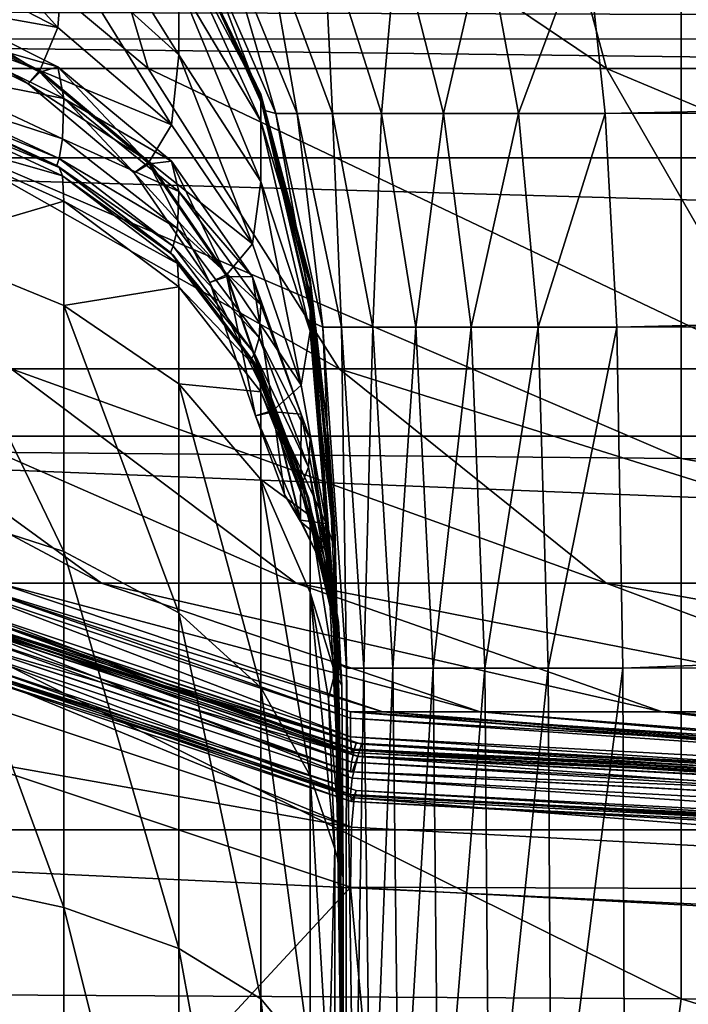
# Model space of a CAD drawing. Header units: millimetres. Extents: x 2387 to 13955, y -4964 to 364.
# Tile 21 of 256: x 3044 to 3057, y -3116 to -3097. Entities that reach past the tile are written whole.
import ezdxf

# ---------------------------------------------------------------- set-up
doc = ezdxf.new("R2010")
doc.units = ezdxf.units.MM
doc.header["$MEASUREMENT"] = 0
doc.layers.add('Predefinito', color=7, linetype='Continuous', true_color=0x000000)

# ---------------------------------------------------------------- blocks, each defined once
blk = doc.blocks.new('Blocco 01')
at = {"layer": 'Predefinito'}
for points in [[(-480.909, 253.282, 22.052), (-483.751, 254.752, 21.18), (-483.667, 256.336, 23.512)], [(-483.667, 256.336, 23.512), (-480.794, 254.769, 24.27), (-480.909, 253.282, 22.052)], [(-478.559, 252.754, 25.246), (-480.794, 254.769, 24.27), (-480.794, 256.334, 28.854)], [(-480.794, 256.334, 28.854), (-478.559, 254.142, 29.599), (-478.559, 252.754, 25.246)], [(-476.963, 251.99, 75.978), (-478.559, 255.286, 75.693), (-478.557, 255.29, 173.958)], [(-476.963, 251.946, 37.58), (-478.559, 254.945, 36.994), (-478.559, 255.286, 75.693)], [(-478.559, 255.286, 75.693), (-476.963, 251.99, 75.978), (-476.963, 251.946, 37.58)], [(-476.962, 251.848, 174.031), (-478.557, 255.29, 173.958), (-478.467, 255.166, 270.514)], [(-478.557, 255.29, 173.958), (-476.962, 251.848, 174.031), (-476.963, 251.99, 75.978)], [(-478.467, 255.166, 270.514), (-476.89, 251.672, 270.394), (-476.962, 251.848, 174.031)], [(-476.89, 251.672, 270.394), (-478.467, 255.166, 270.514), (-478.204, 255.125, 304.084)], [(-470.275, 251.613, 310.128), (-470.652, 255.125, 311.653), (-295.234, 255.166, 311.919)], [(-295.234, 255.166, 311.919), (-295.105, 251.672, 310.343), (-470.275, 251.613, 310.128)], [(-476.676, 251.613, 303.718), (-478.204, 255.125, 304.084), (-477.697, 255.125, 306.036)], [(-478.204, 255.125, 304.084), (-476.676, 251.613, 303.718), (-476.89, 251.672, 270.394)], [(-477.697, 255.125, 306.036), (-476.258, 251.613, 305.405), (-476.676, 251.613, 303.718)], [(-476.258, 251.613, 305.405), (-477.697, 255.125, 306.036), (-476.873, 255.125, 307.737)], [(-475.573, 251.613, 306.857), (-476.873, 255.125, 307.737), (-475.741, 255.125, 309.167)], [(-476.873, 255.125, 307.737), (-475.573, 251.613, 306.857), (-476.258, 251.613, 305.405)], [(-475.741, 255.125, 309.167), (-474.624, 251.613, 308.064), (-475.573, 251.613, 306.857)], [(-474.624, 251.613, 308.064), (-475.741, 255.125, 309.167), (-474.31, 255.125, 310.306)], [(-474.31, 255.125, 310.306), (-473.417, 251.613, 309.017), (-474.624, 251.613, 308.064)], [(-473.417, 251.613, 309.017), (-474.31, 255.125, 310.306), (-472.605, 255.125, 311.139)], [(-472.605, 255.125, 311.139), (-471.963, 251.613, 309.707), (-473.417, 251.613, 309.017)], [(-471.963, 251.613, 309.707), (-472.605, 255.125, 311.139), (-470.652, 255.125, 311.653)], [(-470.652, 255.125, 311.653), (-470.275, 251.613, 310.128), (-471.963, 251.613, 309.707)], [(-478.703, 251.393, 23.171), (-480.909, 253.282, 22.052), (-480.794, 254.769, 24.27)], [(-480.794, 254.769, 24.27), (-478.559, 252.754, 25.246), (-478.703, 251.393, 23.171)], [(-478.559, 254.945, 36.994), (-476.963, 251.946, 37.58), (-476.963, 251.463, 30.51)], [(-476.963, 251.463, 30.51), (-478.559, 254.142, 29.599), (-478.559, 254.945, 36.994)], [(-484.002, 253.838, 20.607), (-483.751, 254.752, 21.18), (-480.909, 253.282, 22.052)], [(-476.963, 250.291, 26.438), (-478.559, 252.754, 25.246), (-478.559, 254.142, 29.599)], [(-478.559, 254.142, 29.599), (-476.963, 251.463, 30.51), (-476.963, 250.291, 26.438)], [(-484.169, 253.539, 20.745), (-484.002, 253.838, 20.607), (-481.255, 252.448, 21.486)], [(-483.751, 253.948, 19.836), (-484.002, 253.802, 20.547), (-481.255, 252.412, 21.426)], [(-480.909, 253.282, 22.052), (-481.255, 252.448, 21.486), (-484.002, 253.838, 20.607)], [(-483.667, 253.301, 18.433), (-483.751, 253.948, 19.836), (-480.909, 252.519, 20.773)], [(-481.255, 252.412, 21.426), (-480.909, 252.519, 20.773), (-483.751, 253.948, 19.836)], [(-496.81, 253.619, 414.446), (-497.046, 253.058, 415.406), (-306.035, 253.06, 416.204)], [(-306.035, 253.06, 416.204), (-305.936, 253.621, 415.212), (-496.81, 253.619, 414.446)], [(-484.002, 253.802, 20.547), (-484.169, 253.539, 20.745), (-481.486, 252.186, 21.602)], [(-481.486, 252.186, 21.602), (-481.255, 252.412, 21.426), (-484.002, 253.802, 20.547)], [(-481.255, 252.448, 21.486), (-481.486, 252.186, 21.602), (-484.169, 253.539, 20.745)], [(-483.683, 252.469, 17.102), (-483.667, 253.301, 18.433), (-480.794, 251.9, 19.455)], [(-480.909, 252.519, 20.773), (-480.794, 251.9, 19.455), (-483.667, 253.301, 18.433)], [(-481.255, 252.448, 21.486), (-480.909, 253.282, 22.052), (-478.703, 251.393, 23.171)], [(-497.046, 253.058, 415.406), (-497.516, 250.751, 417.309), (-306.234, 250.751, 418.173)], [(-306.234, 250.751, 418.173), (-306.035, 253.06, 416.204), (-497.046, 253.058, 415.406)], [(-477.129, 249.08, 24.542), (-478.703, 251.393, 23.171), (-478.559, 252.754, 25.246)], [(-478.559, 252.754, 25.246), (-476.963, 250.291, 26.438), (-477.129, 249.08, 24.542)], [(-483.73, 252.062, 16.603), (-483.683, 252.469, 17.102), (-480.816, 251.117, 18.195)], [(-480.794, 251.9, 19.455), (-480.816, 251.117, 18.195), (-483.683, 252.469, 17.102)], [(-480.909, 252.519, 20.773), (-481.255, 252.412, 21.426), (-479.135, 250.636, 22.551)], [(-480.794, 251.9, 19.455), (-480.909, 252.519, 20.773), (-478.703, 250.685, 21.976)], [(-479.135, 250.636, 22.551), (-478.703, 250.685, 21.976), (-480.909, 252.519, 20.773)], [(-481.486, 252.186, 21.602), (-481.255, 252.448, 21.486), (-479.135, 250.672, 22.611)], [(-481.255, 252.412, 21.426), (-481.486, 252.186, 21.602), (-479.423, 250.462, 22.695)], [(-478.703, 251.393, 23.171), (-479.135, 250.672, 22.611), (-481.255, 252.448, 21.486)], [(-479.423, 250.462, 22.695), (-479.135, 250.636, 22.551), (-481.255, 252.412, 21.426)], [(-479.135, 250.672, 22.611), (-479.423, 250.462, 22.695), (-481.486, 252.186, 21.602)], [(-483.762, 251.921, 16.488), (-483.73, 252.062, 16.603), (-480.881, 250.736, 17.714)], [(-480.881, 250.736, 17.714), (-480.925, 250.602, 17.594), (-483.762, 251.921, 16.488)], [(-483.73, 251.887, 16.31), (-483.762, 251.921, 16.488), (-480.925, 250.602, 17.594)], [(-480.816, 251.117, 18.195), (-480.881, 250.736, 17.714), (-483.73, 252.062, 16.603)], [(-480.816, 251.117, 18.195), (-480.794, 251.9, 19.455), (-478.559, 250.098, 20.769)], [(-478.703, 250.685, 21.976), (-478.559, 250.098, 20.769), (-480.794, 251.9, 19.455)], [(-476.005, 248.095, 76.321), (-476.963, 251.99, 75.978), (-476.962, 251.848, 174.031)], [(-476.006, 248.401, 38.273), (-476.963, 251.946, 37.58), (-476.963, 251.99, 75.978)], [(-476.963, 251.99, 75.978), (-476.005, 248.095, 76.321), (-476.006, 248.401, 38.273)], [(-476.963, 251.946, 37.58), (-476.006, 248.401, 38.273), (-476.006, 248.297, 31.587)], [(-476.006, 248.297, 31.587), (-476.963, 251.463, 30.51), (-476.963, 251.946, 37.58)], [(-480.925, 250.602, 17.594), (-480.881, 250.561, 17.42), (-483.73, 251.887, 16.31)], [(-483.683, 251.727, 15.86), (-483.73, 251.887, 16.31), (-480.881, 250.561, 17.42)], [(-483.667, 251.207, 14.93), (-483.683, 251.727, 15.86), (-480.816, 250.401, 16.993)], [(-480.881, 250.561, 17.42), (-480.816, 250.401, 16.993), (-483.683, 251.727, 15.86)], [(-476.005, 247.781, 174.145), (-476.962, 251.848, 174.031), (-476.89, 251.672, 270.394)], [(-476.962, 251.848, 174.031), (-476.005, 247.781, 174.145), (-476.005, 248.095, 76.321)], [(-476.89, 251.672, 270.394), (-475.943, 247.543, 270.34), (-476.005, 247.781, 174.145)], [(-475.943, 247.543, 270.34), (-476.89, 251.672, 270.394), (-476.676, 251.613, 303.718)], [(-475.76, 247.463, 303.499), (-476.676, 251.613, 303.718), (-476.258, 251.613, 305.405)], [(-476.676, 251.613, 303.718), (-475.76, 247.463, 303.499), (-475.943, 247.543, 270.34)], [(-476.258, 251.613, 305.405), (-475.396, 247.463, 305.027), (-475.76, 247.463, 303.499)], [(-475.396, 247.463, 305.027), (-476.258, 251.613, 305.405), (-475.573, 251.613, 306.857)], [(-474.793, 247.463, 306.329), (-475.573, 251.613, 306.857), (-474.624, 251.613, 308.064)], [(-475.573, 251.613, 306.857), (-474.793, 247.463, 306.329), (-475.396, 247.463, 305.027)], [(-474.624, 251.613, 308.064), (-473.954, 247.463, 307.403), (-474.793, 247.463, 306.329)], [(-473.954, 247.463, 307.403), (-474.624, 251.613, 308.064), (-473.417, 251.613, 309.017)], [(-473.417, 251.613, 309.017), (-472.881, 247.463, 308.243), (-473.954, 247.463, 307.403)], [(-472.881, 247.463, 308.243), (-473.417, 251.613, 309.017), (-471.963, 251.613, 309.707)], [(-471.963, 251.613, 309.707), (-471.577, 247.463, 308.847), (-472.881, 247.463, 308.243)], [(-471.577, 247.463, 308.847), (-471.963, 251.613, 309.707), (-470.275, 251.613, 310.128)], [(-470.275, 251.613, 310.128), (-470.049, 247.463, 309.213), (-471.577, 247.463, 308.847)], [(-470.049, 247.463, 309.213), (-470.275, 251.613, 310.128), (-295.105, 251.672, 310.343)], [(-295.105, 251.672, 310.343), (-295.045, 247.543, 309.397), (-470.049, 247.463, 309.213)], [(-479.135, 250.672, 22.611), (-478.703, 251.393, 23.171), (-477.129, 249.08, 24.542)], [(-476.006, 247.381, 27.847), (-476.963, 250.291, 26.438), (-476.963, 251.463, 30.51)], [(-476.963, 251.463, 30.51), (-476.006, 248.297, 31.587), (-476.006, 247.381, 27.847)], [(-480.816, 250.401, 16.993), (-480.794, 249.91, 16.116), (-483.667, 251.207, 14.93)], [(-483.667, 249.062, 13.084), (-483.667, 251.207, 14.93), (-480.794, 249.91, 16.116)], [(-480.881, 250.736, 17.714), (-480.816, 251.117, 18.195), (-478.587, 249.38, 19.6)], [(-478.559, 250.098, 20.769), (-478.587, 249.38, 19.6), (-480.816, 251.117, 18.195)], [(-497.516, 250.751, 417.309), (-498.33, 245.346, 420.601), (-306.578, 245.346, 421.575)], [(-306.578, 245.346, 421.575), (-306.234, 250.751, 418.173), (-497.516, 250.751, 417.309)], [(-480.925, 250.602, 17.594), (-480.881, 250.736, 17.714), (-478.669, 249.033, 19.141)], [(-478.669, 249.033, 19.141), (-478.723, 248.91, 19.015), (-480.925, 250.602, 17.594)], [(-480.881, 250.561, 17.42), (-480.925, 250.602, 17.594), (-478.723, 248.91, 19.015)], [(-478.587, 249.38, 19.6), (-478.669, 249.033, 19.141), (-480.881, 250.736, 17.714)], [(-480.816, 250.401, 16.993), (-480.881, 250.561, 17.42), (-478.669, 248.859, 18.846)], [(-478.723, 248.91, 19.015), (-478.669, 248.859, 18.846), (-480.881, 250.561, 17.42)], [(-479.423, 250.462, 22.695), (-479.135, 250.672, 22.611), (-477.627, 248.481, 23.998)], [(-479.135, 250.636, 22.551), (-479.423, 250.462, 22.695), (-477.959, 248.326, 24.049)], [(-478.703, 250.685, 21.976), (-479.135, 250.636, 22.551), (-477.627, 248.446, 23.938)], [(-477.129, 249.08, 24.542), (-477.627, 248.481, 23.998), (-479.135, 250.672, 22.611)], [(-477.959, 248.326, 24.049), (-477.627, 248.446, 23.938), (-479.135, 250.636, 22.551)], [(-478.559, 250.098, 20.769), (-478.703, 250.685, 21.976), (-477.129, 248.437, 23.45)], [(-477.627, 248.446, 23.938), (-477.129, 248.437, 23.45), (-478.703, 250.685, 21.976)], [(-480.794, 249.91, 16.116), (-480.816, 250.401, 16.993), (-478.587, 248.697, 18.449)], [(-478.669, 248.859, 18.846), (-478.587, 248.697, 18.449), (-480.816, 250.401, 16.993)], [(-477.627, 248.481, 23.998), (-477.959, 248.326, 24.049), (-479.423, 250.462, 22.695)], [(-476.183, 246.336, 26.168), (-477.129, 249.08, 24.542), (-476.963, 250.291, 26.438)], [(-476.963, 250.291, 26.438), (-476.006, 247.381, 27.847), (-476.183, 246.336, 26.168)], [(-478.587, 249.38, 19.6), (-478.559, 250.098, 20.769), (-476.963, 247.896, 22.374)], [(-477.129, 248.437, 23.45), (-476.963, 247.896, 22.374), (-478.559, 250.098, 20.769)], [(-480.794, 249.91, 16.116), (-480.794, 247.88, 14.373), (-483.667, 249.062, 13.084)], [(-480.794, 247.88, 14.373), (-480.794, 249.91, 16.116), (-478.559, 248.243, 17.641)], [(-478.587, 248.697, 18.449), (-478.559, 248.243, 17.641), (-480.794, 249.91, 16.116)], [(-478.669, 249.033, 19.141), (-478.587, 249.38, 19.6), (-476.995, 247.255, 21.317)], [(-476.963, 247.896, 22.374), (-476.995, 247.255, 21.317), (-478.587, 249.38, 19.6)], [(-480.794, 243.103, 11.349), (-483.667, 244.027, 9.886), (-483.667, 249.062, 13.084)], [(-483.667, 249.062, 13.084), (-480.794, 247.88, 14.373), (-480.794, 243.103, 11.349)], [(-478.723, 248.91, 19.015), (-478.669, 249.033, 19.141), (-477.089, 246.948, 20.887)], [(-476.995, 247.255, 21.317), (-477.089, 246.948, 20.887), (-478.669, 249.033, 19.141)], [(-477.627, 248.481, 23.998), (-477.129, 249.08, 24.542), (-476.183, 246.336, 26.168)], [(-477.089, 246.948, 20.887), (-477.152, 246.835, 20.754), (-478.723, 248.91, 19.015)], [(-478.669, 248.859, 18.846), (-478.723, 248.91, 19.015), (-477.152, 246.835, 20.754)], [(-477.152, 246.835, 20.754), (-477.089, 246.774, 20.591), (-478.669, 248.859, 18.846)], [(-478.587, 248.697, 18.449), (-478.669, 248.859, 18.846), (-477.089, 246.774, 20.591)], [(-478.559, 248.243, 17.641), (-478.587, 248.697, 18.449), (-476.995, 246.614, 20.23)], [(-477.089, 246.774, 20.591), (-476.995, 246.614, 20.23), (-478.587, 248.697, 18.449)], [(-477.959, 248.326, 24.049), (-477.627, 248.481, 23.998), (-476.717, 245.849, 25.663)], [(-476.183, 246.336, 26.168), (-476.717, 245.849, 25.663), (-477.627, 248.481, 23.998)], [(-477.627, 248.446, 23.938), (-477.959, 248.326, 24.049), (-477.072, 245.736, 25.689)], [(-476.717, 245.849, 25.663), (-477.072, 245.736, 25.689), (-477.959, 248.326, 24.049)], [(-477.129, 248.437, 23.45), (-477.627, 248.446, 23.938), (-476.717, 245.814, 25.602)], [(-477.072, 245.736, 25.689), (-476.717, 245.814, 25.602), (-477.627, 248.446, 23.938)], [(-476.963, 247.896, 22.374), (-477.129, 248.437, 23.45), (-476.183, 245.77, 25.198)], [(-476.717, 245.814, 25.602), (-476.183, 245.77, 25.198), (-477.129, 248.437, 23.45)], [(-475.527, 243.585, 36.387), (-476.006, 248.401, 38.273), (-476.005, 248.095, 76.321)], [(-476.006, 248.401, 38.273), (-475.527, 243.585, 36.387), (-475.651, 245.291, 32.483)], [(-475.651, 245.291, 32.483), (-476.006, 248.297, 31.587), (-476.006, 248.401, 38.273)], [(-475.527, 243.161, 28.953), (-476.006, 247.381, 27.847), (-476.006, 248.297, 31.587)], [(-476.006, 248.297, 31.587), (-475.651, 245.291, 32.483), (-475.527, 243.161, 28.953)], [(-478.559, 248.243, 17.641), (-478.559, 246.36, 16.031), (-480.794, 247.88, 14.373)], [(-476.995, 246.614, 20.23), (-476.963, 246.205, 19.505), (-478.559, 248.243, 17.641)], [(-478.559, 246.36, 16.031), (-478.559, 248.243, 17.641), (-476.963, 246.205, 19.505)], [(-475.527, 241.998, 75.989), (-476.005, 248.095, 76.321), (-476.005, 247.781, 174.145)], [(-476.005, 248.095, 76.321), (-475.527, 241.998, 75.989), (-475.527, 243.585, 36.387)], [(-478.559, 241.915, 13.23), (-480.794, 243.103, 11.349), (-480.794, 247.88, 14.373)], [(-480.794, 247.88, 14.373), (-478.559, 246.36, 16.031), (-478.559, 241.915, 13.23)], [(-476.995, 247.255, 21.317), (-476.963, 247.896, 22.374), (-476.006, 245.293, 24.271)], [(-476.183, 245.77, 25.198), (-476.006, 245.293, 24.271), (-476.963, 247.896, 22.374)], [(-475.527, 241.217, 174.246), (-476.005, 247.781, 174.145), (-475.943, 247.543, 270.34)], [(-476.005, 247.781, 174.145), (-475.527, 241.217, 174.246), (-475.527, 241.998, 75.989)], [(-475.943, 247.543, 270.34), (-475.47, 240.933, 270.324), (-475.527, 241.217, 174.246)], [(-475.47, 240.933, 270.324), (-475.943, 247.543, 270.34), (-475.76, 247.463, 303.499)], [(-469.936, 240.838, 308.755), (-470.049, 247.463, 309.213), (-295.045, 247.543, 309.397)], [(-295.045, 247.543, 309.397), (-295.025, 240.933, 308.924), (-469.936, 240.838, 308.755)], [(-475.694, 243.646, 27.465), (-476.183, 246.336, 26.168), (-476.006, 247.381, 27.847)], [(-476.006, 247.381, 27.847), (-475.527, 243.161, 28.953), (-475.694, 243.646, 27.465)], [(-475.301, 240.838, 303.389), (-475.76, 247.463, 303.499), (-475.396, 247.463, 305.027)], [(-475.76, 247.463, 303.499), (-475.301, 240.838, 303.389), (-475.47, 240.933, 270.324)], [(-475.396, 247.463, 305.027), (-474.964, 240.838, 304.837), (-475.301, 240.838, 303.389)], [(-474.964, 240.838, 304.837), (-475.396, 247.463, 305.027), (-474.793, 247.463, 306.329)], [(-474.793, 247.463, 306.329), (-474.403, 240.838, 306.065), (-474.964, 240.838, 304.837)], [(-474.403, 240.838, 306.065), (-474.793, 247.463, 306.329), (-473.954, 247.463, 307.403)], [(-473.954, 247.463, 307.403), (-473.619, 240.838, 307.072), (-474.403, 240.838, 306.065)], [(-473.619, 240.838, 307.072), (-473.954, 247.463, 307.403), (-472.881, 247.463, 308.243)], [(-472.881, 247.463, 308.243), (-472.613, 240.838, 307.856), (-473.619, 240.838, 307.072)], [(-472.613, 240.838, 307.856), (-472.881, 247.463, 308.243), (-471.577, 247.463, 308.847)], [(-471.577, 247.463, 308.847), (-471.384, 240.838, 308.418), (-472.613, 240.838, 307.856)], [(-471.384, 240.838, 308.418), (-471.577, 247.463, 308.847), (-470.049, 247.463, 309.213)], [(-470.049, 247.463, 309.213), (-469.936, 240.838, 308.755), (-471.384, 240.838, 308.418)], [(-477.089, 246.948, 20.887), (-476.995, 247.255, 21.317), (-476.039, 244.742, 23.348)], [(-476.006, 245.293, 24.271), (-476.039, 244.742, 23.348), (-476.995, 247.255, 21.317)], [(-477.152, 246.835, 20.754), (-477.089, 246.948, 20.887), (-476.14, 244.476, 22.956)], [(-476.039, 244.742, 23.348), (-476.14, 244.476, 22.956), (-477.089, 246.948, 20.887)], [(-476.14, 244.476, 22.956), (-476.208, 244.371, 22.818), (-477.152, 246.835, 20.754)], [(-477.089, 246.774, 20.591), (-477.152, 246.835, 20.754), (-476.208, 244.371, 22.818)], [(-476.995, 246.614, 20.23), (-477.089, 246.774, 20.591), (-476.14, 244.303, 22.658)], [(-476.208, 244.371, 22.818), (-476.14, 244.303, 22.658), (-477.089, 246.774, 20.591)], [(-476.963, 246.205, 19.505), (-476.995, 246.614, 20.23), (-476.039, 244.151, 22.336)], [(-476.14, 244.303, 22.658), (-476.039, 244.151, 22.336), (-476.995, 246.614, 20.23)], [(-476.963, 240.463, 15.529), (-478.559, 241.915, 13.23), (-478.559, 246.36, 16.031)], [(-478.559, 246.36, 16.031), (-476.963, 244.502, 18.057), (-476.963, 240.463, 15.529)], [(-476.963, 246.205, 19.505), (-476.963, 244.502, 18.057), (-478.559, 246.36, 16.031)], [(-476.963, 244.502, 18.057), (-476.963, 246.205, 19.505), (-476.006, 243.796, 21.708)], [(-476.039, 244.151, 22.336), (-476.006, 243.796, 21.708), (-476.963, 246.205, 19.505)], [(-476.717, 245.849, 25.663), (-476.183, 246.336, 26.168), (-475.694, 243.646, 27.465)], [(-477.072, 245.736, 25.689), (-476.717, 245.849, 25.663), (-476.196, 243.715, 27.003)], [(-476.717, 245.814, 25.602), (-477.072, 245.736, 25.689), (-476.507, 244.209, 26.657)], [(-475.694, 243.646, 27.465), (-476.196, 243.715, 27.003), (-476.717, 245.849, 25.663)], [(-476.507, 244.209, 26.657), (-476.196, 243.689, 26.957), (-476.717, 245.814, 25.602)], [(-476.183, 245.77, 25.198), (-476.717, 245.814, 25.602), (-476.196, 243.689, 26.957)], [(-476.196, 243.689, 26.957), (-475.694, 243.263, 26.803), (-476.183, 245.77, 25.198)], [(-476.006, 245.293, 24.271), (-476.183, 245.77, 25.198), (-475.694, 243.263, 26.803)], [(-476.196, 243.715, 27.003), (-476.507, 244.209, 26.657), (-477.072, 245.736, 25.689)], [(-498.33, 245.346, 420.601), (-499.152, 237.698, 423.923), (-306.925, 237.698, 425.009)], [(-306.925, 237.698, 425.009), (-306.578, 245.346, 421.575), (-498.33, 245.346, 420.601)], [(-476.039, 244.742, 23.348), (-476.006, 245.293, 24.271), (-475.527, 241.761, 26.534)], [(-475.694, 243.263, 26.803), (-475.527, 241.761, 26.534), (-476.006, 245.293, 24.271)], [(-475.527, 243.161, 28.953), (-475.651, 245.291, 32.483), (-475.527, 243.585, 36.387)], [(-476.14, 244.476, 22.956), (-476.039, 244.742, 23.348), (-475.559, 242.327, 25.125)], [(-475.527, 241.761, 26.534), (-475.559, 242.327, 25.125), (-476.039, 244.742, 23.348)], [(-476.006, 238.747, 18.246), (-476.963, 240.463, 15.529), (-476.963, 244.502, 18.057)], [(-476.963, 244.502, 18.057), (-476.006, 242.306, 20.452), (-476.006, 238.747, 18.246)], [(-476.006, 243.796, 21.708), (-476.006, 242.306, 20.452), (-476.963, 244.502, 18.057)], [(-476.208, 244.371, 22.818), (-476.14, 244.476, 22.956), (-475.654, 242.457, 24.59)], [(-475.559, 242.327, 25.125), (-475.654, 242.457, 24.59), (-476.14, 244.476, 22.956)], [(-475.654, 242.457, 24.59), (-475.813, 242.901, 24.05), (-476.208, 244.371, 22.818)], [(-476.14, 244.303, 22.658), (-476.208, 244.371, 22.818), (-475.813, 242.901, 24.05)], [(-475.813, 242.901, 24.05), (-475.654, 242.327, 24.366), (-476.14, 244.303, 22.658)], [(-476.039, 244.151, 22.336), (-476.14, 244.303, 22.658), (-475.654, 242.327, 24.366)], [(-476.196, 243.689, 26.957), (-476.507, 244.209, 26.657), (-476.196, 243.715, 27.003)], [(-476.006, 243.796, 21.708), (-476.039, 244.151, 22.336), (-475.559, 241.911, 24.405)], [(-475.654, 242.327, 24.366), (-475.559, 241.911, 24.405), (-476.039, 244.151, 22.336)], [(-483.667, 244.027, 9.886), (-480.794, 243.103, 11.349), (-480.794, 236.19, 8.397)], [(-480.794, 236.19, 8.397), (-483.667, 236.811, 6.718), (-483.667, 244.027, 9.886)], [(-476.196, 243.715, 27.003), (-475.859, 243.018, 27.414), (-476.196, 243.689, 26.957)], [(-475.859, 243.018, 27.414), (-476.196, 243.715, 27.003), (-475.694, 243.646, 27.465)], [(-475.694, 243.263, 26.803), (-476.196, 243.689, 26.957), (-475.859, 243.018, 27.414)], [(-475.559, 241.911, 24.405), (-475.527, 240.744, 24.776), (-476.006, 243.796, 21.708)], [(-476.006, 242.306, 20.452), (-476.006, 243.796, 21.708), (-475.527, 240.744, 24.776)], [(-475.694, 243.646, 27.465), (-475.49, 241.496, 27.847), (-475.859, 243.018, 27.414)], [(-475.367, 236.771, 29.236), (-475.49, 241.496, 27.847), (-475.694, 243.646, 27.465)], [(-475.694, 243.646, 27.465), (-475.527, 243.161, 28.953), (-475.367, 236.771, 29.236)], [(-475.527, 243.585, 36.387), (-475.367, 236.771, 29.236), (-475.527, 243.161, 28.953)], [(-475.367, 236.771, 29.236), (-475.527, 243.585, 36.387), (-475.527, 241.998, 75.989)], [(-480.794, 243.103, 11.349), (-478.559, 241.915, 13.23), (-478.559, 235.392, 10.555)], [(-478.559, 235.392, 10.555), (-480.794, 236.19, 8.397), (-480.794, 243.103, 11.349)], [(-475.859, 243.018, 27.414), (-475.49, 241.496, 27.847), (-475.694, 243.263, 26.803)], [(-475.527, 241.761, 26.534), (-475.694, 243.263, 26.803), (-475.49, 241.496, 27.847)], [(-475.654, 242.327, 24.366), (-475.813, 242.901, 24.05), (-475.654, 242.457, 24.59)], [(-475.654, 242.457, 24.59), (-475.46, 241.731, 25.032), (-475.654, 242.327, 24.366)], [(-475.46, 241.731, 25.032), (-475.654, 242.457, 24.59), (-475.559, 242.327, 25.125)], [(-475.559, 241.911, 24.405), (-475.654, 242.327, 24.366), (-475.46, 241.731, 25.032)], [(-475.367, 236.771, 29.236), (-475.39, 240.499, 26.079), (-475.559, 242.327, 25.125)], [(-475.559, 242.327, 25.125), (-475.527, 241.761, 26.534), (-475.367, 236.771, 29.236)], [(-475.559, 242.327, 25.125), (-475.39, 240.499, 26.079), (-475.46, 241.731, 25.032)], [(-475.527, 237.33, 22.456), (-476.006, 238.747, 18.246), (-476.006, 242.306, 20.452)], [(-476.006, 242.306, 20.452), (-475.651, 240.245, 22.394), (-475.527, 237.33, 22.456)], [(-475.527, 240.744, 24.776), (-475.651, 240.245, 22.394), (-476.006, 242.306, 20.452)], [(-475.367, 232.099, 74.248), (-475.527, 241.998, 75.989), (-475.527, 241.217, 174.246)], [(-475.527, 241.998, 75.989), (-475.367, 232.099, 74.248), (-475.367, 236.771, 29.236)], [(-478.559, 241.915, 13.23), (-476.963, 240.463, 15.529), (-476.963, 234.416, 13.193)], [(-476.963, 234.416, 13.193), (-478.559, 235.392, 10.555), (-478.559, 241.915, 13.23)], [(-475.527, 240.744, 24.776), (-475.559, 241.911, 24.405), (-475.39, 240.499, 26.079)], [(-475.46, 241.731, 25.032), (-475.39, 240.499, 26.079), (-475.559, 241.911, 24.405)], [(-475.49, 241.496, 27.847), (-475.367, 236.771, 29.236), (-475.527, 241.761, 26.534)], [(-475.527, 241.217, 174.246), (-475.367, 230.285, 174.279), (-475.367, 232.099, 74.248)], [(-475.367, 230.285, 174.279), (-475.527, 241.217, 174.246), (-475.47, 240.933, 270.324)], [(-475.47, 240.933, 270.324), (-475.312, 229.998, 270.318), (-475.367, 230.285, 174.279)], [(-475.312, 229.998, 270.318), (-475.47, 240.933, 270.324), (-475.301, 240.838, 303.389)], [(-475.301, 240.838, 303.389), (-475.148, 229.902, 303.352), (-475.312, 229.998, 270.318)], [(-475.148, 229.902, 303.352), (-475.301, 240.838, 303.389), (-474.964, 240.838, 304.837)], [(-474.964, 240.838, 304.837), (-474.82, 229.902, 304.774), (-475.148, 229.902, 303.352)], [(-474.82, 229.902, 304.774), (-474.964, 240.838, 304.837), (-474.403, 240.838, 306.065)], [(-474.403, 240.838, 306.065), (-474.273, 229.902, 305.977), (-474.82, 229.902, 304.774)], [(-474.273, 229.902, 305.977), (-474.403, 240.838, 306.065), (-473.619, 240.838, 307.072)], [(-473.619, 240.838, 307.072), (-473.508, 229.902, 306.962), (-474.273, 229.902, 305.977)], [(-473.508, 229.902, 306.962), (-473.619, 240.838, 307.072), (-472.613, 240.838, 307.856)], [(-472.613, 240.838, 307.856), (-472.523, 229.902, 307.727), (-473.508, 229.902, 306.962)], [(-472.523, 229.902, 307.727), (-472.613, 240.838, 307.856), (-471.384, 240.838, 308.418)], [(-471.384, 240.838, 308.418), (-471.32, 229.902, 308.274), (-472.523, 229.902, 307.727)], [(-471.32, 229.902, 308.274), (-471.384, 240.838, 308.418), (-469.936, 240.838, 308.755)], [(-469.936, 240.838, 308.755), (-469.898, 229.902, 308.603), (-471.32, 229.902, 308.274)], [(-469.898, 229.902, 308.603), (-469.936, 240.838, 308.755), (-295.025, 240.933, 308.924)], [(-295.025, 240.933, 308.924), (-295.019, 229.998, 308.767), (-469.898, 229.902, 308.603)], [(-475.651, 240.245, 22.394), (-475.527, 240.744, 24.776), (-475.367, 236.771, 29.236)], [(-475.39, 240.499, 26.079), (-475.367, 236.771, 29.236), (-475.527, 240.744, 24.776)], [(-476.963, 240.463, 15.529), (-476.006, 238.747, 18.246), (-476.006, 233.263, 16.31)], [(-476.006, 233.263, 16.31), (-476.963, 234.416, 13.193), (-476.963, 240.463, 15.529)], [(-475.367, 236.771, 29.236), (-475.527, 237.33, 22.456), (-475.651, 240.245, 22.394)], [(-476.006, 238.747, 18.246), (-475.527, 237.33, 22.456), (-475.651, 232.68, 19.576)], [(-475.651, 232.68, 19.576), (-476.006, 233.263, 16.31), (-476.006, 238.747, 18.246)], [(-499.152, 237.698, 423.923), (-499.645, 228.659, 425.917), (-307.133, 228.659, 427.069)], [(-307.133, 228.659, 427.069), (-306.925, 237.698, 425.009), (-499.152, 237.698, 423.923)], [(-475.527, 228.316, 21.118), (-475.651, 232.68, 19.576), (-475.527, 237.33, 22.456)], [(-475.527, 237.33, 22.456), (-475.367, 236.771, 29.236), (-475.527, 228.316, 21.118)], [(-480.794, 227.753, 6.869), (-483.667, 228.126, 4.96), (-483.667, 236.811, 6.718)], [(-483.667, 236.811, 6.718), (-480.794, 236.19, 8.397), (-480.794, 227.753, 6.869)], [(-475.367, 236.771, 29.236), (-475.367, 161.31, 32.508), (-475.527, 159.234, 22.283)], [(-475.527, 159.234, 22.283), (-475.527, 228.316, 21.118), (-475.367, 236.771, 29.236)], [(-475.367, 161.31, 32.508), (-475.367, 236.771, 29.236), (-475.367, 232.099, 74.248)], [(-478.559, 227.274, 9.323), (-480.794, 227.753, 6.869), (-480.794, 236.19, 8.397)], [(-480.794, 236.19, 8.397), (-478.559, 235.392, 10.555), (-478.559, 227.274, 9.323)], [(-476.963, 226.687, 12.322), (-478.559, 227.274, 9.323), (-478.559, 235.392, 10.555)], [(-478.559, 235.392, 10.555), (-476.963, 234.416, 13.193), (-476.963, 226.687, 12.322)], [(-476.006, 225.995, 15.867), (-476.963, 226.687, 12.322), (-476.963, 234.416, 13.193)], [(-476.963, 234.416, 13.193), (-476.006, 233.263, 16.31), (-476.006, 225.995, 15.867)]]:
    blk.add_3dface(points, dxfattribs=at)
blk = doc.blocks.new('Blocco 20')
at = {"layer": 'Predefinito'}
blk.add_blockref('Blocco 01', (131.747, -252.898), dxfattribs=at)
blk = doc.blocks.new('Blocco 19')
at = {"layer": 'Predefinito'}
for points in [[(-396.3, -824.042, 1165.534), (-398.523, -816.542, 1166.678), (-405.284, -816.542, 1150.524)], [(-405.284, -816.542, 1150.524), (-402.913, -824.042, 1149.717), (-396.3, -824.042, 1165.534)], [(-398.523, -816.542, 1166.678), (-396.3, -824.042, 1165.534), (-387.402, -824.042, 1179.932)], [(-387.402, -824.042, 1179.932), (-389.42, -816.542, 1181.407), (-398.523, -816.542, 1166.678)], [(-376.439, -824.042, 1192.728), (-378.207, -816.542, 1194.496), (-389.42, -816.542, 1181.407)], [(-389.42, -816.542, 1181.407), (-387.402, -824.042, 1179.932), (-376.439, -824.042, 1192.728)], [(-407.542, -822.358, 416.421), (-385.947, -822.623, 416.156), (-385.947, -831.616, 423.09)], [(-385.947, -831.616, 423.09), (-407.542, -831.423, 423.413), (-407.542, -822.358, 416.421)], [(-385.947, -822.623, 416.156), (-326.164, -822.712, 416.067), (-326.164, -831.681, 422.982)], [(-326.164, -831.681, 422.982), (-385.947, -831.616, 423.09), (-385.947, -822.623, 416.156)], [(-392.595, -829.875, 1163.628), (-396.3, -824.042, 1165.534), (-402.913, -824.042, 1149.717)], [(-402.913, -824.042, 1149.717), (-398.962, -829.875, 1148.372), (-392.595, -829.875, 1163.628)], [(-396.3, -824.042, 1165.534), (-392.595, -829.875, 1163.628), (-384.037, -829.875, 1177.475)], [(-384.037, -829.875, 1177.475), (-387.402, -824.042, 1179.932), (-396.3, -824.042, 1165.534)], [(-373.493, -829.875, 1189.782), (-376.439, -824.042, 1192.728), (-387.402, -824.042, 1179.932)], [(-387.402, -824.042, 1179.932), (-384.037, -829.875, 1177.475), (-373.493, -829.875, 1189.782)], [(-397.212, -834.042, 1130.676), (-402.934, -829.875, 1131.836), (-405.015, -829.875, 1098.863)], [(-405.015, -829.875, 1098.863), (-399.209, -834.042, 1098.28), (-397.212, -834.042, 1130.676)], [(-402.934, -829.875, 1131.836), (-397.212, -834.042, 1130.676), (-393.43, -834.042, 1146.489)], [(-393.43, -834.042, 1146.489), (-398.962, -829.875, 1148.372), (-402.934, -829.875, 1131.836)], [(-387.407, -834.042, 1160.959), (-392.595, -829.875, 1163.628), (-398.962, -829.875, 1148.372)], [(-398.962, -829.875, 1148.372), (-393.43, -834.042, 1146.489), (-387.407, -834.042, 1160.959)], [(-392.595, -829.875, 1163.628), (-387.407, -834.042, 1160.959), (-379.327, -834.042, 1174.034)], [(-379.327, -834.042, 1174.034), (-384.037, -829.875, 1177.475), (-392.595, -829.875, 1163.628)], [(-385.947, -842.114, 427.411), (-407.542, -841.992, 427.767), (-407.542, -831.423, 423.413)], [(-407.542, -831.423, 423.413), (-385.947, -831.616, 423.09), (-385.947, -842.114, 427.411)], [(-326.164, -842.154, 427.292), (-385.947, -842.114, 427.411), (-385.947, -831.616, 423.09)], [(-385.947, -831.616, 423.09), (-326.164, -831.681, 422.982), (-326.164, -842.154, 427.292)], [(-399.875, -834.042, 1034.057), (-392.375, -836.542, 1033.756), (-391.745, -836.542, 1097.531)], [(-391.745, -836.542, 1097.531), (-399.209, -834.042, 1098.28), (-399.875, -834.042, 1034.057)], [(-392.375, -836.542, 1033.756), (-399.875, -834.042, 1034.057), (-399.875, -834.042, 961.253)], [(-399.875, -834.042, 961.253), (-392.375, -836.542, 961.178), (-392.375, -836.542, 1033.756)], [(-392.375, -836.542, 903.116), (-392.375, -836.542, 961.178), (-399.875, -834.042, 961.253)], [(-399.875, -834.042, 961.253), (-399.875, -834.042, 903.116), (-392.375, -836.542, 903.116)], [(-392.375, -836.663, 862.857), (-392.375, -836.542, 903.116), (-399.875, -834.042, 903.116)], [(-399.875, -834.042, 903.116), (-399.875, -834.163, 862.856), (-392.375, -836.663, 862.857)], [(-389.856, -836.542, 1129.185), (-397.212, -834.042, 1130.676), (-399.209, -834.042, 1098.28)], [(-399.209, -834.042, 1098.28), (-391.745, -836.542, 1097.531), (-389.856, -836.542, 1129.185)], [(-397.212, -834.042, 1130.676), (-389.856, -836.542, 1129.185), (-386.317, -836.542, 1144.068)], [(-386.317, -836.542, 1144.068), (-393.43, -834.042, 1146.489), (-397.212, -834.042, 1130.676)], [(-380.738, -836.542, 1157.529), (-387.407, -834.042, 1160.959), (-393.43, -834.042, 1146.489)], [(-393.43, -834.042, 1146.489), (-386.317, -836.542, 1144.068), (-380.738, -836.542, 1157.529)], [(-387.407, -834.042, 1160.959), (-380.738, -836.542, 1157.529), (-373.27, -836.542, 1169.61)], [(-373.27, -836.542, 1169.61), (-379.327, -834.042, 1174.034), (-387.407, -834.042, 1160.959)], [(-392.375, -837.025, 843.686), (-392.375, -836.663, 862.857), (-399.875, -834.163, 862.856)], [(-399.875, -834.163, 862.856), (-399.875, -834.525, 843.683), (-392.375, -837.025, 843.686)], [(-392.356, -837.327, 837.18), (-392.375, -837.025, 843.686), (-399.875, -834.525, 843.683)], [(-399.875, -834.525, 843.683), (-399.843, -834.833, 837.175), (-392.356, -837.327, 837.18)], [(-399.843, -834.833, 837.175), (-399.747, -834.79, 834.909), (-392.299, -837.265, 834.914)], [(-399.747, -834.808, 834.65), (-399.843, -835.025, 834.087), (-392.356, -837.519, 834.094)], [(-392.299, -837.265, 834.914), (-392.356, -837.327, 837.18), (-399.843, -834.833, 837.175)], [(-399.747, -834.79, 834.909), (-399.683, -834.685, 834.772), (-392.26, -837.147, 834.776)], [(-399.683, -834.685, 834.772), (-399.747, -834.808, 834.65), (-392.299, -837.283, 834.655)], [(-392.26, -837.147, 834.776), (-392.299, -837.265, 834.914), (-399.747, -834.79, 834.909)], [(-392.356, -837.519, 834.094), (-392.299, -837.283, 834.655), (-399.747, -834.808, 834.65)], [(-392.299, -837.283, 834.655), (-392.26, -837.147, 834.776), (-399.683, -834.685, 834.772)], [(-399.519, -834.74, 830.545), (-399.638, -834.956, 830.518), (-392.233, -837.41, 830.52)], [(-399.638, -834.945, 830.618), (-399.519, -834.74, 830.545), (-392.162, -837.171, 830.544)], [(-392.233, -837.41, 830.52), (-392.162, -837.171, 830.544), (-399.519, -834.74, 830.545)], [(-399.843, -835.025, 834.087), (-399.875, -835.203, 832.625), (-392.375, -837.703, 832.632)], [(-392.375, -837.703, 832.632), (-392.356, -837.519, 834.094), (-399.843, -835.025, 834.087)], [(-399.816, -835.218, 831.168), (-399.638, -834.945, 830.618), (-392.233, -837.399, 830.619)], [(-399.638, -834.956, 830.518), (-399.816, -835.342, 830.041), (-392.339, -837.83, 830.046)], [(-392.162, -837.171, 830.544), (-392.233, -837.399, 830.619), (-399.638, -834.945, 830.618)], [(-392.339, -837.83, 830.046), (-392.233, -837.41, 830.52), (-399.638, -834.956, 830.518)], [(-392.339, -837.706, 831.173), (-392.375, -837.703, 832.632), (-399.875, -835.203, 832.625)], [(-399.875, -835.203, 832.625), (-399.816, -835.218, 831.168), (-392.339, -837.706, 831.173)], [(-392.233, -837.399, 830.619), (-392.339, -837.706, 831.173), (-399.816, -835.218, 831.168)], [(-399.816, -835.342, 830.041), (-399.875, -835.644, 828.615), (-392.375, -838.144, 828.621)], [(-392.375, -838.144, 828.621), (-392.339, -837.83, 830.046), (-399.816, -835.342, 830.041)], [(-399.684, -835.603, 826.407), (-399.748, -835.736, 826.295), (-392.299, -838.212, 826.298)], [(-399.748, -835.697, 826.552), (-399.684, -835.603, 826.407), (-392.261, -838.067, 826.408)], [(-392.299, -838.212, 826.298), (-392.261, -838.067, 826.408), (-399.684, -835.603, 826.407)], [(-392.356, -838.282, 827.154), (-392.375, -838.144, 828.621), (-399.875, -835.644, 828.615)], [(-399.875, -835.644, 828.615), (-399.843, -835.787, 827.149), (-392.356, -838.282, 827.154)], [(-399.843, -835.787, 827.149), (-399.748, -835.697, 826.552), (-392.299, -838.173, 826.555)], [(-399.748, -835.736, 826.295), (-399.843, -836.286, 823.998), (-392.356, -838.78, 824.007)], [(-392.299, -838.173, 826.555), (-392.356, -838.282, 827.154), (-399.843, -835.787, 827.149)], [(-392.261, -838.067, 826.408), (-392.299, -838.173, 826.555), (-399.748, -835.697, 826.552)], [(-392.356, -838.78, 824.007), (-392.299, -838.212, 826.298), (-399.748, -835.736, 826.295)], [(-392.356, -838.78, 824.007), (-399.843, -836.286, 823.998), (-399.875, -837.445, 817.296)], [(-392.375, -836.542, 1033.756), (-376.835, -837.792, 1030.607), (-376.473, -837.792, 1092.749)], [(-376.473, -837.792, 1092.749), (-391.745, -836.542, 1097.531), (-392.375, -836.542, 1033.756)], [(-376.835, -837.792, 1030.607), (-392.375, -836.542, 1033.756), (-392.375, -836.542, 961.178)], [(-392.375, -836.542, 961.178), (-376.702, -837.792, 961.354), (-376.835, -837.792, 1030.607)], [(-392.375, -836.542, 903.116), (-392.375, -836.663, 862.857), (-368.584, -838.077, 862.313)], [(-368.584, -838.077, 862.313), (-376.303, -837.792, 907.323), (-392.375, -836.542, 903.116)], [(-392.375, -836.542, 961.178), (-392.375, -836.542, 903.116), (-376.303, -837.792, 907.323)], [(-376.303, -837.792, 907.323), (-376.702, -837.792, 961.354), (-392.375, -836.542, 961.178)], [(-375.386, -837.792, 1125.448), (-389.856, -836.542, 1129.185), (-391.745, -836.542, 1097.531)], [(-391.745, -836.542, 1097.531), (-376.473, -837.792, 1092.749), (-375.386, -837.792, 1125.448)], [(-389.856, -836.542, 1129.185), (-375.386, -837.792, 1125.448), (-378.179, -837.468, 1139.59)], [(-378.179, -837.468, 1139.59), (-386.317, -836.542, 1144.068), (-389.856, -836.542, 1129.185)], [(-368.93, -837.792, 1145.628), (-380.738, -836.542, 1157.529), (-386.317, -836.542, 1144.068)], [(-386.317, -836.542, 1144.068), (-378.179, -837.468, 1139.59), (-368.93, -837.792, 1145.628)], [(-392.375, -836.663, 862.857), (-392.375, -837.025, 843.686), (-369.03, -838.275, 843.688)], [(-369.03, -838.275, 843.688), (-368.584, -838.077, 862.313), (-392.375, -836.663, 862.857)], [(-392.375, -837.025, 843.686), (-392.356, -837.327, 837.18), (-369.022, -838.574, 837.183)], [(-369.022, -838.574, 837.183), (-369.03, -838.275, 843.688), (-392.375, -837.025, 843.686)], [(-392.356, -837.327, 837.18), (-392.299, -837.265, 834.914), (-368.995, -838.503, 834.916)], [(-392.299, -837.283, 834.655), (-392.356, -837.519, 834.094), (-369.022, -838.766, 834.097)], [(-368.995, -838.503, 834.916), (-369.022, -838.574, 837.183), (-392.356, -837.327, 837.18)], [(-392.299, -837.265, 834.914), (-392.26, -837.147, 834.776), (-368.977, -838.38, 834.778)], [(-392.26, -837.147, 834.776), (-392.299, -837.283, 834.655), (-368.995, -838.521, 834.658)], [(-368.977, -838.38, 834.778), (-368.995, -838.503, 834.916), (-392.299, -837.265, 834.914)], [(-369.022, -838.766, 834.097), (-368.995, -838.521, 834.658), (-392.299, -837.283, 834.655)], [(-368.995, -838.521, 834.658), (-368.977, -838.38, 834.778), (-392.26, -837.147, 834.776)], [(-392.162, -837.171, 830.544), (-392.233, -837.41, 830.52), (-368.964, -838.639, 830.521)], [(-392.233, -837.399, 830.619), (-392.162, -837.171, 830.544), (-368.931, -838.389, 830.544)], [(-368.964, -838.639, 830.521), (-368.931, -838.389, 830.544), (-392.162, -837.171, 830.544)], [(-392.375, -839.945, 817.312), (-399.875, -837.445, 817.296), (-399.131, -847.244, 771.477)], [(-399.875, -837.445, 817.296), (-392.375, -839.945, 817.312), (-392.356, -838.78, 824.007)], [(-392.356, -837.519, 834.094), (-392.375, -837.703, 832.632), (-369.03, -838.953, 832.635)], [(-369.03, -838.953, 832.635), (-369.022, -838.766, 834.097), (-392.356, -837.519, 834.094)], [(-392.339, -837.706, 831.173), (-392.233, -837.399, 830.619), (-368.964, -838.628, 830.62)], [(-392.233, -837.41, 830.52), (-392.339, -837.83, 830.046), (-369.014, -839.075, 830.049)], [(-368.931, -838.389, 830.544), (-368.964, -838.628, 830.62), (-392.233, -837.399, 830.619)], [(-369.014, -839.075, 830.049), (-368.964, -838.639, 830.521), (-392.233, -837.41, 830.52)], [(-392.375, -837.703, 832.632), (-392.339, -837.706, 831.173), (-369.014, -838.951, 831.176)], [(-369.014, -838.951, 831.176), (-369.03, -838.953, 832.635), (-392.375, -837.703, 832.632)], [(-368.964, -838.628, 830.62), (-369.014, -838.951, 831.176), (-392.339, -837.706, 831.173)], [(-392.339, -837.83, 830.046), (-392.375, -838.144, 828.621), (-369.03, -839.394, 828.624)], [(-369.03, -839.394, 828.624), (-369.014, -839.075, 830.049), (-392.339, -837.83, 830.046)], [(-392.261, -838.067, 826.408), (-392.299, -838.212, 826.298), (-368.995, -839.45, 826.3)], [(-392.299, -838.173, 826.555), (-392.261, -838.067, 826.408), (-368.977, -839.3, 826.409)], [(-368.995, -839.45, 826.3), (-368.977, -839.3, 826.409), (-392.261, -838.067, 826.408)], [(-392.375, -838.144, 828.621), (-392.356, -838.282, 827.154), (-369.022, -839.529, 827.157)], [(-369.022, -839.529, 827.157), (-369.03, -839.394, 828.624), (-392.375, -838.144, 828.621)], [(-392.356, -838.282, 827.154), (-392.299, -838.173, 826.555), (-368.995, -839.412, 826.556)], [(-392.299, -838.212, 826.298), (-392.356, -838.78, 824.007), (-369.022, -840.027, 824.011)], [(-368.995, -839.412, 826.556), (-369.022, -839.529, 827.157), (-392.356, -838.282, 827.154)], [(-368.977, -839.3, 826.409), (-368.995, -839.412, 826.556), (-392.299, -838.173, 826.555)], [(-369.022, -840.027, 824.011), (-368.995, -839.45, 826.3), (-392.299, -838.212, 826.298)], [(-369.022, -840.027, 824.011), (-392.356, -838.78, 824.007), (-392.375, -839.945, 817.312)], [(-399.131, -847.244, 771.477), (-391.463, -849.845, 771.541), (-392.375, -839.945, 817.312)], [(-369.03, -841.195, 817.32), (-392.375, -839.945, 817.312), (-391.463, -849.845, 771.541)], [(-392.375, -839.945, 817.312), (-369.03, -841.195, 817.32), (-369.022, -840.027, 824.011)], [(-391.463, -849.845, 771.541), (-368.157, -851.08, 771.573), (-369.03, -841.195, 817.32)], [(-407.542, -841.992, 427.767), (-385.947, -842.114, 427.411), (-387.617, -854.778, 429.672)], [(-387.617, -854.778, 429.672), (-407.542, -853.446, 430.042), (-407.542, -841.992, 427.767)], [(-332.841, -858.69, 429.548), (-387.617, -854.778, 429.672), (-385.947, -842.114, 427.411)], [(-385.947, -842.114, 427.411), (-326.164, -842.154, 427.292), (-332.841, -858.69, 429.548)]]:
    blk.add_3dface(points, dxfattribs=at)

msp = doc.modelspace()

# ---------------------------------------------------------------- block references
at = {"layer": 'Predefinito'}
for name, p in [('Blocco 19', (3443.04, -2273.477)), ('Blocco 20', (3394.144, -3097.108))]:
    msp.add_blockref(name, p, dxfattribs=at)

doc.saveas('drawing.dxf')
